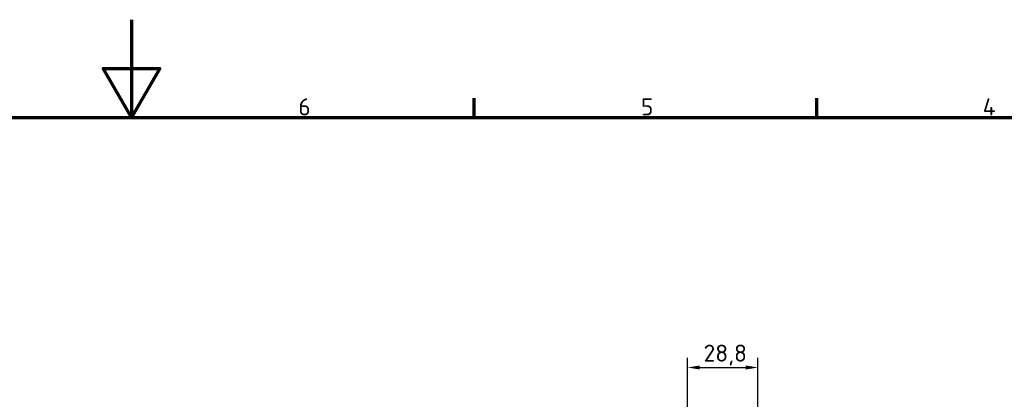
# Model space of a CAD drawing. Header units: millimetres. Extents: x 0 to 4638, y -120 to 1188.
# Tile 152 of 256: x 795 to 1198, y 1033 to 1188. Entities that reach past the tile are written whole.
import ezdxf

# ---------------------------------------------------------------- set-up
doc = ezdxf.new("R2010")
doc.units = ezdxf.units.MM
doc.header["$LTSCALE"] = 2
doc.layers.get('0').update_dxf_attribs({"lineweight": 25})
doc.layers.add('Bemaßung (ISO)', color=7, linetype='Continuous', lineweight=25)
doc.layers.add('Rahmen (ISO)', color=7, linetype='Continuous', lineweight=70)
doc.styles.add('Notiztext (DIN)', font='isocpeur.ttf')
doc.dimstyles.new('Standard (DIN)', dxfattribs={"dimscale": 2, "dimtxt": 3.5, "dimasz": 2.5, "dimexe": 2, "dimexo": 0.5, "dimgap": 0.5, "dimtad": 1, "dimrnd": 1e-08, "dimtxsty": 'Notiztext (DIN)', "dimcen": 0.09, "dimdle": 10, "dimclrd": 256, "dimclre": 256, "dimclrt": 256, "dimadec": 0, "dimazin": 0, "dimtfac": 1, "dimtmove": 0, "dimatfit": 3, "dimfxl": 1, "dimtolj": 1, "dimtzin": 0, "dimlwd": -1, "dimlwe": -1, "dimarcsym": 0})

# ---------------------------------------------------------------- blocks, each defined once
blk = doc.blocks.new('Ränder Vorgaberahmen')
at = {"layer": 'Rahmen (ISO)'}
for p, q in [((490.58, 574), (490.58, 577.9)), ((560.67, 574), (560.67, 577.9))]:
    blk.add_line(p, q, dxfattribs=at)
at = {"layer": 'Rahmen (ISO)', "flags": 128}
for points in [[(420.5, 594), (420.5, 574), (414.73, 584), (426.27, 584), (420.5, 574)], [(20, 20), (20, 574), (821, 574), (821, 20), (20, 20)]]:
    blk.add_lwpolyline(points, dxfattribs=at)
at = {"layer": 'Rahmen (ISO)', "char_height": 3.5, "attachment_point": 7, "style": 'Notiztext (DIN)'}
for s, insert in [('6', (454.62, 574.4)), ('5', (524.7, 574.4)), ('4', (594.61, 574.4))]:
    blk.add_mtext(s, dxfattribs=dict(at, insert=insert))
blk = doc.blocks.new('*D46')
at = {"layer": 'Bemaßung (ISO)', "transparency": 16777216}
for p, q in [((1068.48, 1029.4), (1068.48, 1049.56)), ((1097.28, 1014), (1097.28, 1049.56)), ((1073.48, 1045.56), (1092.28, 1045.56))]:
    blk.add_line(p, q, dxfattribs=at)
for points in [[(1073.48, 1046.39), (1073.48, 1044.73), (1068.48, 1045.56)], [(1092.28, 1046.39), (1092.28, 1044.73), (1097.28, 1045.56)]]:
    blk.add_solid(points, dxfattribs=at)
at = {"layer": 'Defpoints', "color": 0, "transparency": 16777216}
for p in [(1097.28, 1045.56), (1068.48, 1028.4), (1097.28, 1013)]:
    blk.add_point(p, dxfattribs=at)
at = {"layer": 'Bemaßung (ISO)', "transparency": 16777216, "insert": (1075.01, 1054.96), "char_height": 7, "attachment_point": 1, "style": 'Notiztext (DIN)'}
blk.add_mtext('\\A1;28,8', dxfattribs=at)

msp = doc.modelspace()

# ---------------------------------------------------------------- block references
at = {"xscale": 2, "yscale": 2, "zscale": 2}
msp.add_blockref('Ränder Vorgaberahmen', (0, 0), dxfattribs=at)

# ---------------------------------------------------------------- dimensions: what is measured, and where the dimension line sits
at = {"layer": 'Bemaßung (ISO)'}
dim = msp.add_linear_dim(base=(1097.2842, 1045.5595), p1=(1068.4842, 1028.4019), p2=(1097.2842, 1012.9998), dimstyle='Standard (DIN)', override={"dimgap": 0.5, "dimdec": 2, "dimtol": 0, "dimlim": 0, "dimtp": 0, "dimtm": 0, "dimtdec": 2, "dimtofl": 0, "dimatfit": 1}, dxfattribs=at)
dim.commit()
dim.dimension.update_dxf_attribs({"geometry": '*D46', "text_midpoint": (1082.8842, 1045.5595), "dimtype": 160})

doc.saveas('drawing.dxf')
